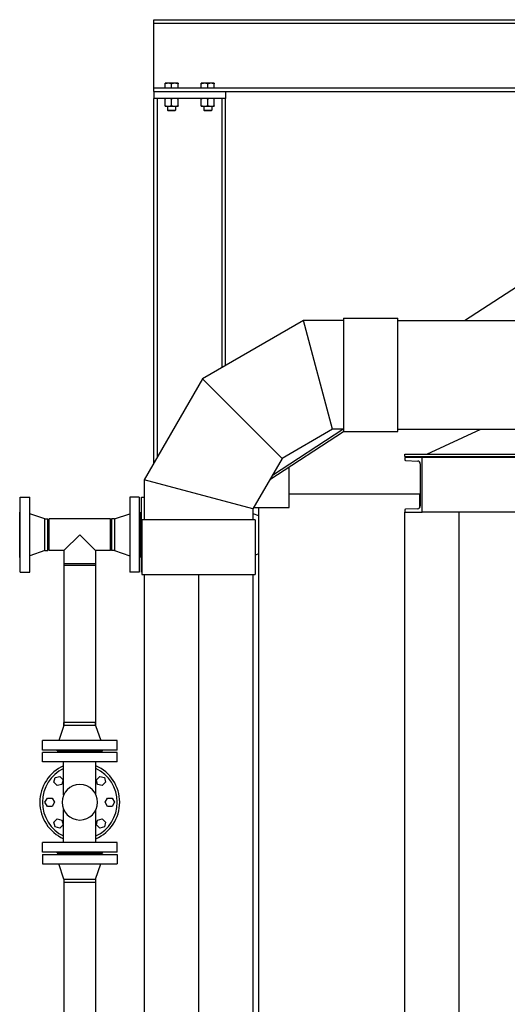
# Model space of a CAD drawing. Header units: inches. Extents: x 24 to 1128, y -94 to 748.
# Tile 224 of 256: x 435 to 489, y 291 to 400. Entities that reach past the tile are written whole.
import ezdxf

# ---------------------------------------------------------------- set-up
doc = ezdxf.new("R2010")
doc.units = ezdxf.units.IN
doc.header["$LTSCALE"] = 32
doc.header["$MEASUREMENT"] = 0
doc.layers.add('Visible (ANSI)', color=7, linetype='Continuous', lineweight=30)

msp = doc.modelspace()

# ---------------------------------------------------------------- linework, layer by layer
at = {"layer": 'Visible (ANSI)'}
for p, q in [((450.01179, 399.85787), (613.94179, 399.85787)), ((450.01179, 399.45787), (450.01179, 399.85787)), ((450.01179, 399.45787), (613.94179, 399.45787)), ((450.01179, 399.05787), (450.01179, 399.45787)), ((450.01179, 392.72787), (450.01179, 399.05787)), ((450.01179, 392.32787), (450.01179, 392.72787)), ((450.01179, 392.32787), (613.94179, 392.32787)), ((450.01179, 391.92787), (450.01179, 392.32787)), ((451.61742, 392.84975), (451.25804, 392.84975)), ((451.25804, 392.32787), (451.25804, 392.78555)), ((452.33617, 392.84975), (451.61742, 392.84975)), ((451.97679, 392.32787), (451.97679, 392.78555)), ((452.69554, 392.84975), (452.33617, 392.84975)), ((452.69554, 392.32787), (452.69554, 392.78555)), ((455.61742, 392.84975), (455.25804, 392.84975)), ((455.25804, 392.32787), (455.25804, 392.78555)), ((456.33617, 392.84975), (455.61742, 392.84975)), ((455.97679, 392.32787), (455.97679, 392.78555)), ((456.69554, 392.84975), (456.33617, 392.84975)), ((456.69554, 392.32787), (456.69554, 392.78555)), ((450.01179, 391.92787), (613.94179, 391.92787)), ((450.01179, 391.92787), (450.01179, 391.17787)), ((450.41179, 391.17787), (450.01179, 391.17787)), ((450.01179, 350.96545), (450.01179, 391.17787)), ((450.41179, 351.65827), (450.41179, 391.17787)), ((457.54179, 391.17787), (450.41179, 391.17787)), ((451.25779, 390.37074), (451.25779, 391.12601)), ((451.97679, 390.37074), (451.97679, 391.12601)), ((452.69579, 390.37074), (452.69579, 391.12601)), ((455.25779, 390.37074), (455.25779, 391.12601)), ((455.97679, 390.37074), (455.97679, 391.12601)), ((456.69579, 390.37074), (456.69579, 391.12601)), ((457.94179, 391.17787), (457.54179, 391.17787)), ((457.54179, 361.50733), (457.54179, 391.17787)), ((457.94179, 391.92787), (457.94179, 391.17787)), ((457.94179, 361.73827), (457.94179, 391.17787)), ((451.25779, 390.31887), (451.61729, 390.31887)), ((451.53929, 390.31887), (451.53929, 389.87104)), ((451.60746, 389.80287), (451.53929, 389.87104)), ((451.53929, 389.87104), (452.41429, 389.87104)), ((452.34613, 389.80287), (451.60746, 389.80287)), ((451.61729, 390.31887), (452.33629, 390.31887)), ((452.33629, 390.31887), (452.69579, 390.31887)), ((452.34613, 389.80287), (452.41429, 389.87104)), ((452.41429, 390.31887), (452.41429, 389.87104)), ((455.25779, 390.31887), (455.61729, 390.31887)), ((455.53929, 390.31887), (455.53929, 389.87104)), ((455.60746, 389.80287), (455.53929, 389.87104)), ((455.53929, 389.87104), (456.41429, 389.87104)), ((456.34613, 389.80287), (455.60746, 389.80287)), ((455.61729, 390.31887), (456.33629, 390.31887)), ((456.33629, 390.31887), (456.69579, 390.31887)), ((456.34613, 389.80287), (456.41429, 389.87104)), ((456.41429, 390.31887), (456.41429, 389.87104)), ((484.29097, 366.68786), (515.84633, 387.19767)), ((466.51476, 366.68787), (455.37632, 360.25709)), ((469.73013, 354.68796), (466.51476, 366.68787)), ((470.94554, 366.68787), (466.51476, 366.68787)), ((469.73013, 354.68796), (466.51476, 366.68787)), ((470.94554, 366.93787), (476.94554, 366.93787)), ((470.94554, 366.93787), (470.94554, 354.43787)), ((476.94554, 354.43787), (476.94554, 366.93787)), ((476.94554, 366.68786), (513.35179, 366.68786)), ((455.37632, 360.25709), (448.94554, 349.11866)), ((464.16087, 351.47254), (455.37632, 360.25709)), ((464.16087, 351.47254), (455.37632, 360.25709)), ((462.82411, 349.1572), (470.94869, 354.43787)), ((463.09966, 349.63446), (470.87471, 354.68796)), ((469.73013, 354.68796), (464.16087, 351.47254)), ((470.94554, 354.68796), (469.73013, 354.68796)), ((470.94554, 354.43787), (476.94554, 354.43787)), ((476.94554, 354.68787), (513.35179, 354.68787)), ((480.14172, 351.93787), (486.08096, 354.68787)), ((477.70179, 351.93787), (586.25179, 351.93787)), ((477.70179, 351.68787), (477.70179, 351.93787)), ((464.16087, 351.47254), (460.94546, 345.90329)), ((479.60179, 351.56287), (477.68179, 351.56287)), ((477.68179, 351.56287), (477.68179, 351.35583)), ((477.70179, 351.68787), (586.25179, 351.68787)), ((477.77277, 351.25996), (479.11451, 351.18965)), ((479.40179, 350.88693), (479.40179, 346.23882)), ((479.60179, 345.56287), (479.60179, 351.56287)), ((584.35179, 351.56287), (479.60179, 351.56287)), ((464.94179, 346.04899), (464.94179, 350.53362)), ((448.94554, 349.11866), (448.94554, 344.68787)), ((460.94546, 345.90329), (448.94554, 349.11866)), ((460.94546, 345.90329), (448.94554, 349.11866)), ((464.94179, 347.56287), (479.35179, 347.56287)), ((479.35179, 346.07205), (479.35179, 347.56287)), ((479.35179, 347.56287), (479.40179, 347.56287)), ((435.29679, 347.18787), (436.35679, 347.18787)), ((435.29679, 338.93787), (435.29679, 347.18787)), ((436.35679, 338.93787), (436.35679, 347.18787)), ((448.42679, 347.18787), (447.36679, 347.18787)), ((447.36679, 347.18787), (447.36679, 338.93787)), ((448.42679, 347.18787), (448.42679, 338.93787)), ((448.67179, 347.18787), (448.94554, 347.18787)), ((448.67179, 338.93787), (448.67179, 347.18787)), ((479.40179, 347.42837), (479.35179, 347.42837)), ((435.23679, 345.56287), (435.29679, 345.56287)), ((435.23679, 340.56287), (435.23679, 345.56287)), ((438.01679, 344.81287), (436.35679, 345.37287)), ((445.70679, 344.81287), (447.36679, 345.37287)), ((448.48679, 345.56287), (448.42679, 345.56287)), ((448.48679, 345.56287), (448.48679, 340.56287)), ((448.61179, 345.56287), (448.67179, 345.56287)), ((448.61179, 340.56287), (448.61179, 345.56287)), ((460.94546, 345.90329), (460.94546, 344.68787)), ((460.97679, 344.68787), (460.97679, 345.95755)), ((461.60179, 345.16203), (460.97679, 345.37287)), ((461.02958, 346.04899), (464.94179, 346.04899)), ((461.60179, 281.56287), (461.60179, 346.04899)), ((477.68179, 345.76992), (477.68179, 345.56287)), ((477.68179, 345.56287), (479.60179, 345.56287)), ((477.68179, 287.96187), (477.68179, 345.56287)), ((479.11451, 345.9361), (477.77277, 345.86579)), ((584.35179, 345.56287), (479.60179, 345.56287)), ((483.68179, 345.56287), (483.47474, 345.56287)), ((483.68179, 290.31287), (483.68179, 345.56287)), ((438.01679, 344.81287), (438.35679, 344.81287)), ((438.01679, 341.31287), (438.01679, 344.81287)), ((438.35679, 341.31287), (438.35679, 344.81287)), ((445.24179, 344.81287), (438.48179, 344.81287)), ((438.48179, 341.31287), (438.48179, 344.81287)), ((445.24179, 341.31287), (445.24179, 344.81287)), ((445.70679, 344.81287), (445.36679, 344.81287)), ((445.36679, 344.81287), (445.36679, 341.31287)), ((445.70679, 344.81287), (445.70679, 341.31287)), ((448.69554, 344.68787), (448.69554, 338.68787)), ((461.19554, 344.68787), (448.69554, 344.68787)), ((461.19554, 344.68787), (461.19554, 338.68787)), ((441.86179, 343.06287), (440.11179, 341.31287)), ((443.61179, 341.31287), (441.86179, 343.06287)), ((438.01679, 341.31287), (436.35679, 340.75287)), ((438.01679, 341.31287), (438.35679, 341.31287)), ((440.11179, 341.31287), (438.48179, 341.31287)), ((440.11179, 341.31287), (440.11179, 339.68287)), ((443.61179, 341.31287), (443.61179, 339.68287)), ((445.24179, 341.31287), (443.61179, 341.31287)), ((445.70679, 341.31287), (445.36679, 341.31287)), ((445.70679, 341.31287), (447.36679, 340.75287)), ((461.60179, 340.96372), (461.19554, 340.82667)), ((435.23679, 340.56287), (435.29679, 340.56287)), ((440.11179, 339.86493), (440.11179, 322.02787)), ((443.61179, 339.86493), (440.11179, 339.86493)), ((443.61179, 339.86493), (443.61179, 322.02787)), ((448.48679, 340.56287), (448.42679, 340.56287)), ((448.61179, 340.56287), (448.67179, 340.56287)), ((435.29679, 338.93787), (436.35679, 338.93787)), ((443.61179, 339.68287), (440.11179, 339.68287)), ((448.42679, 338.93787), (447.36679, 338.93787)), ((448.67179, 338.93787), (448.69554, 338.93787)), ((448.69554, 338.68787), (461.19554, 338.68787)), ((448.94554, 338.68787), (448.94554, 212.12557)), ((454.93304, 338.68787), (454.93304, 212.12557)), ((454.95804, 338.68787), (454.95804, 212.12557)), ((460.94554, 338.68787), (460.94554, 212.12557)), ((440.11179, 322.02787), (439.55179, 320.36787)), ((440.11179, 322.02787), (440.11179, 322.36787)), ((443.61179, 322.36787), (440.11179, 322.36787)), ((443.61179, 322.02787), (440.11179, 322.02787)), ((443.61179, 322.02787), (443.61179, 322.36787)), ((443.61179, 322.02787), (444.17179, 320.36787)), ((437.73679, 319.30787), (437.73679, 320.36787)), ((445.98679, 320.36787), (437.73679, 320.36787)), ((445.98679, 319.30787), (445.98679, 320.36787)), ((445.98679, 319.30787), (437.73679, 319.30787)), ((439.36179, 319.24787), (439.36179, 319.30787)), ((444.36179, 319.24787), (439.36179, 319.24787)), ((444.36179, 319.24787), (444.36179, 319.30787)), ((437.73679, 318.00287), (437.73679, 319.06287)), ((445.98679, 319.06287), (437.73679, 319.06287)), ((439.36179, 319.06287), (439.36179, 319.12287)), ((444.36179, 319.12287), (439.36179, 319.12287)), ((444.36179, 319.06287), (444.36179, 319.12287)), ((445.98679, 318.00287), (445.98679, 319.06287)), ((445.98679, 318.00287), (437.73679, 318.00287)), ((440.08179, 314.37857), (440.08179, 318.00287)), ((443.64179, 314.37857), (443.64179, 318.00287)), ((439.01126, 315.76674), (439.14792, 316.27675)), ((439.14792, 316.27675), (439.65792, 316.41341)), ((439.65792, 316.41341), (440.03128, 316.04005)), ((440.03128, 316.04005), (439.89462, 315.53005)), ((443.69231, 316.04005), (444.06566, 316.41341)), ((443.82896, 315.53005), (443.69231, 316.04005)), ((444.06566, 316.41341), (444.57567, 316.27675)), ((444.57567, 316.27675), (444.71232, 315.76674)), ((439.38461, 315.39339), (439.01126, 315.76674)), ((439.89462, 315.53005), (439.38461, 315.39339)), ((444.33897, 315.39339), (443.82896, 315.53005)), ((444.71232, 315.76674), (444.33897, 315.39339)), ((438.02379, 313.56287), (438.28779, 314.02014)), ((438.28779, 314.02014), (438.81579, 314.02014)), ((438.81579, 314.02014), (439.07979, 313.56287)), ((444.64379, 313.56287), (444.90779, 314.02014)), ((444.90779, 314.02014), (445.43579, 314.02014)), ((445.43579, 314.02014), (445.69979, 313.56287)), ((438.28779, 313.10561), (438.02379, 313.56287)), ((438.81579, 313.10561), (438.28779, 313.10561)), ((439.07979, 313.56287), (438.81579, 313.10561)), ((440.08179, 309.12287), (440.08179, 312.74718)), ((443.64179, 309.12287), (443.64179, 312.74718)), ((444.90779, 313.10561), (444.64379, 313.56287)), ((445.43579, 313.10561), (444.90779, 313.10561)), ((445.69979, 313.56287), (445.43579, 313.10561)), ((439.01126, 311.35901), (439.38461, 311.73236)), ((439.38461, 311.73236), (439.89462, 311.5957)), ((443.82896, 311.5957), (444.33897, 311.73236)), ((444.33897, 311.73236), (444.71232, 311.35901)), ((439.14792, 310.849), (439.01126, 311.35901)), ((439.65792, 310.71234), (439.14792, 310.849)), ((440.03128, 311.08569), (439.65792, 310.71234)), ((439.89462, 311.5957), (440.03128, 311.08569)), ((443.69231, 311.08569), (443.82896, 311.5957)), ((444.06566, 310.71234), (443.69231, 311.08569)), ((444.57567, 310.849), (444.06566, 310.71234)), ((444.71232, 311.35901), (444.57567, 310.849)), ((437.73679, 308.06287), (437.73679, 309.12287)), ((445.98679, 309.12287), (437.73679, 309.12287)), ((445.98679, 308.06287), (445.98679, 309.12287)), ((445.98679, 308.06287), (437.73679, 308.06287)), ((437.73679, 307.81787), (437.73679, 306.75787)), ((437.73679, 307.81787), (445.98679, 307.81787)), ((439.36179, 308.00287), (439.36179, 308.06287)), ((444.36179, 308.00287), (439.36179, 308.00287)), ((439.36179, 307.87787), (439.36179, 307.81787)), ((439.36179, 307.87787), (444.36179, 307.87787)), ((444.36179, 308.00287), (444.36179, 308.06287)), ((444.36179, 307.87787), (444.36179, 307.81787)), ((445.98679, 307.81787), (445.98679, 306.75787)), ((437.73679, 306.75787), (445.98679, 306.75787)), ((440.11179, 305.09787), (439.55179, 306.75787)), ((443.61179, 305.09787), (444.17179, 306.75787)), ((440.11179, 305.09787), (440.11179, 304.75787)), ((440.11179, 305.09787), (443.61179, 305.09787)), ((440.11179, 305.09787), (440.11179, 288.18787)), ((440.11179, 304.75787), (443.61179, 304.75787)), ((443.61179, 305.09787), (443.61179, 304.75787)), ((443.61179, 305.09787), (443.61179, 287.56787))]:
    msp.add_line(p, q, dxfattribs=at)
for centre, radius, start, end in [((477.77779, 351.35583), 0.096, 180, 267.0004445), ((479.09865, 350.88693), 0.30314, 0, 87.0004445), ((477.77779, 345.76992), 0.096, 92.9995555, 180), ((479.09865, 346.23882), 0.30314, 272.9995555, 0), ((441.86179, 313.56287), 4.4, 113.8626461, 246.1373539), ((441.86179, 313.56287), 4.125, 115.563754, 244.436246), ((441.86179, 313.56287), 4.4, 293.8626461, 66.1373539), ((441.86179, 313.56287), 4.125, 295.563754, 64.436246), ((441.86179, 313.56287), 1.958, 90, 270), ((441.86179, 313.56287), 1.958, 270, 90)]:
    msp.add_arc(centre, radius, start, end, dxfattribs=at)
for points in [[(451.25804, 392.78555), (451.25804, 392.84975), (451.25804, 392.84975)], [(451.61742, 392.84975), (451.45063, 392.84975), (451.25804, 392.78555)], [(451.97679, 392.78555), (451.7842, 392.84975), (451.61742, 392.84975)], [(452.33617, 392.84975), (452.16938, 392.84975), (451.97679, 392.78555)], [(452.69554, 392.78555), (452.50295, 392.84975), (452.33617, 392.84975)], [(452.69554, 392.84975), (452.69554, 392.84975), (452.69554, 392.78555)], [(455.25804, 392.78555), (455.25804, 392.84975), (455.25804, 392.84975)], [(455.61742, 392.84975), (455.45063, 392.84975), (455.25804, 392.78555)], [(455.97679, 392.78555), (455.7842, 392.84975), (455.61742, 392.84975)], [(456.33617, 392.84975), (456.16938, 392.84975), (455.97679, 392.78555)], [(456.69554, 392.78555), (456.50295, 392.84975), (456.33617, 392.84975)], [(456.69554, 392.84975), (456.69554, 392.84975), (456.69554, 392.78555)], [(451.25779, 391.12601), (451.25779, 391.17787), (451.25779, 391.17787)], [(451.61729, 391.17787), (451.45045, 391.17787), (451.25779, 391.12601)], [(451.97679, 391.12601), (451.78414, 391.17787), (451.61729, 391.17787)], [(452.33629, 391.17787), (452.16945, 391.17787), (451.97679, 391.12601)], [(452.69579, 391.12601), (452.50314, 391.17787), (452.33629, 391.17787)], [(452.69579, 391.17787), (452.69579, 391.17787), (452.69579, 391.12601)], [(455.25779, 391.12601), (455.25779, 391.17787), (455.25779, 391.17787)], [(455.61729, 391.17787), (455.45045, 391.17787), (455.25779, 391.12601)], [(455.97679, 391.12601), (455.78414, 391.17787), (455.61729, 391.17787)], [(456.33629, 391.17787), (456.16945, 391.17787), (455.97679, 391.12601)], [(456.69579, 391.12601), (456.50314, 391.17787), (456.33629, 391.17787)], [(456.69579, 391.17787), (456.69579, 391.17787), (456.69579, 391.12601)], [(451.25779, 390.31887), (451.25779, 390.31887), (451.25779, 390.37074)], [(451.25779, 390.37074), (451.45045, 390.31887), (451.61729, 390.31887)], [(451.61729, 390.31887), (451.78414, 390.31887), (451.97679, 390.37074)], [(451.97679, 390.37074), (452.16945, 390.31887), (452.33629, 390.31887)], [(452.33629, 390.31887), (452.50314, 390.31887), (452.69579, 390.37074)], [(452.69579, 390.37074), (452.69579, 390.31887), (452.69579, 390.31887)], [(455.25779, 390.31887), (455.25779, 390.31887), (455.25779, 390.37074)], [(455.25779, 390.37074), (455.45045, 390.31887), (455.61729, 390.31887)], [(455.61729, 390.31887), (455.78414, 390.31887), (455.97679, 390.37074)], [(455.97679, 390.37074), (456.16945, 390.31887), (456.33629, 390.31887)], [(456.33629, 390.31887), (456.50314, 390.31887), (456.69579, 390.37074)], [(456.69579, 390.37074), (456.69579, 390.31887), (456.69579, 390.31887)]]:
    msp.add_rational_spline(points, [1, 1.0379548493, 1], degree=2, dxfattribs=at)

doc.saveas('drawing.dxf')
